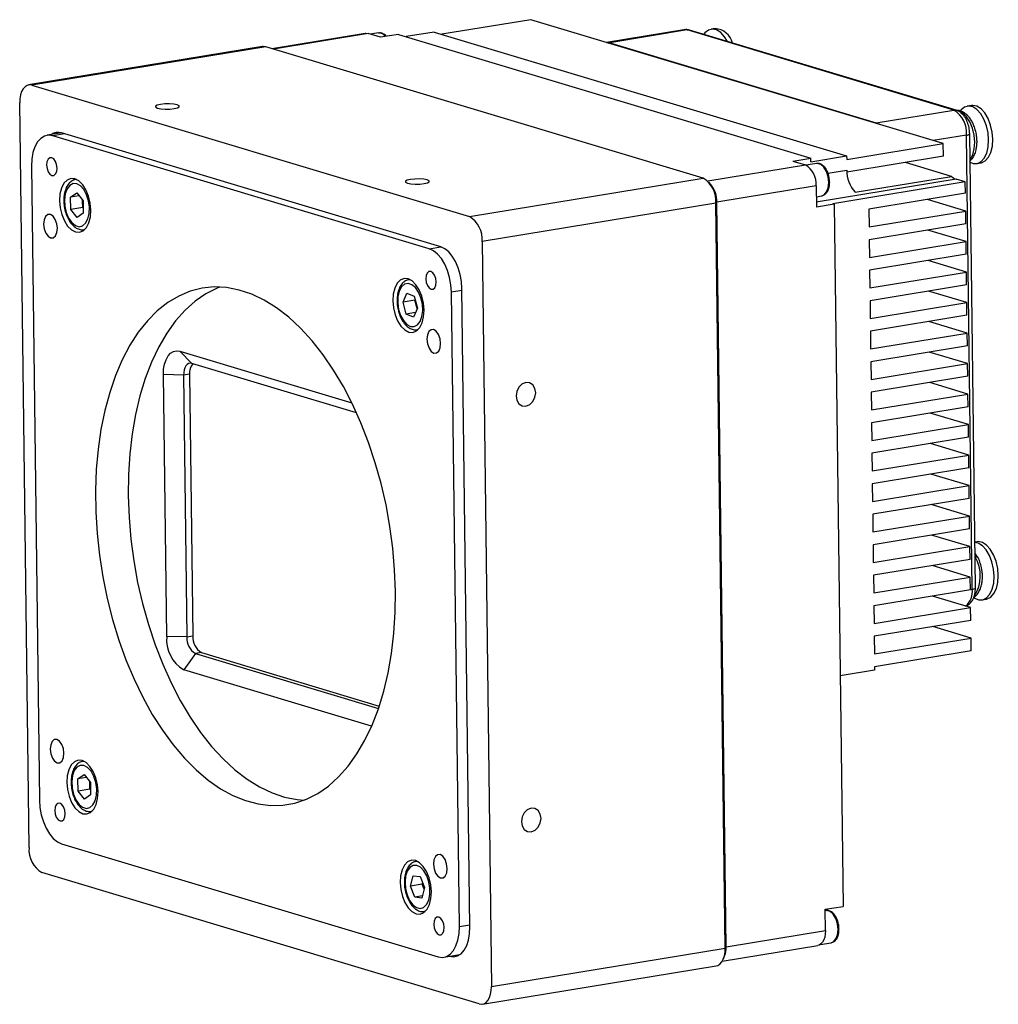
# Model space of a CAD drawing. Header units: millimetres. Extents: x 0 to 15165, y 0 to 902.
# Tile 2 of 5: x 14875 to 15009, y 538 to 674. Entities that reach past the tile are written whole.
import ezdxf

# ---------------------------------------------------------------- set-up
doc = ezdxf.new("R2010")
doc.units = ezdxf.units.MM
doc.layers.add('粗实线', color=7, linetype='Continuous', lineweight=50)

msp = doc.modelspace()

# ---------------------------------------------------------------- linework, layer by layer
at = {"layer": '粗实线', "lineweight": 30}
for p, q in [((14945.203, 673.748), (14932.97, 671.736)), ((15001.907, 656.714), (14945.203, 673.748)), ((14922.442, 671.871), (14909.615, 669.762)), ((14922.818, 671.843), (14909.807, 669.704)), ((14924.536, 671.327), (14922.818, 671.843)), ((14924.276, 671.919), (14923.171, 671.737)), ((14931.919, 672.052), (14928.047, 671.416)), ((14931.919, 672.052), (14988.623, 655.019)), ((14966.254, 672.364), (14955.627, 670.616)), ((14966.704, 672.331), (14956.049, 670.579)), ((15003.362, 661.32), (14966.704, 672.331)), ((15003.662, 661.301), (14967.004, 672.313)), ((14970.559, 672.53), (14969.985, 672.436)), ((14926.995, 671.732), (14924.536, 671.327)), ((14926.995, 671.732), (14983.7, 654.698)), ((14955.895, 670.536), (14956.049, 670.579)), ((14956.049, 670.579), (14992.707, 659.567)), ((14908.305, 670.053), (14876.159, 664.767)), ((14908.755, 670.02), (14876.609, 664.734)), ((14968.897, 651.954), (14908.755, 670.02)), ((14876.609, 664.734), (14936.751, 646.668)), ((14876.21, 559.861), (14874.928, 662.323)), ((14992.707, 659.567), (15003.362, 661.32)), ((15005.785, 661.949), (15005.211, 661.854)), ((14992.553, 659.524), (14992.707, 659.567)), ((14880.67, 658.167), (14878.686, 657.841)), ((14881.068, 658.048), (14879.466, 657.784)), ((14931.245, 642.231), (14879.466, 657.784)), ((14932.809, 642.506), (14880.686, 658.163)), ((15005.117, 657.876), (15000.544, 657.124)), ((15005.899, 595.423), (15005.117, 657.876)), ((15006.326, 595.608), (15005.544, 658.06)), ((14988.63, 654.531), (15001.907, 656.714)), ((15001.929, 654.958), (15001.907, 656.714)), ((14981.241, 654.294), (14983.7, 654.698)), ((14981.241, 654.294), (14982.959, 653.778)), ((14983.706, 654.21), (14983.7, 654.698)), ((14983.706, 654.21), (14988.623, 655.019)), ((14988.623, 655.019), (14988.63, 654.531)), ((15001.929, 654.958), (14988.66, 652.776)), ((15005.521, 654.254), (15005.951, 654.707)), ((14876.551, 653.605), (14877.643, 566.366)), ((14969.522, 651.568), (14982.959, 653.778)), ((14984.502, 653.974), (14983.068, 653.738)), ((14986.051, 652.64), (14988.648, 653.067)), ((15003.061, 652.188), (14996.701, 654.098)), ((15006.509, 653.96), (15007.083, 654.055)), ((14882.725, 651.78), (14882.641, 651.766)), ((14882.672, 651.771), (14882.731, 651.777)), ((14936.751, 646.668), (14968.897, 651.954)), ((15003.681, 651.807), (14984.45, 648.645)), ((14989.784, 650.004), (15003.061, 652.188)), ((15004.941, 651.429), (15003.681, 651.807)), ((14969.963, 651.076), (14969.677, 651.405)), ((14984.422, 650.908), (14970.775, 648.664)), ((14984.422, 650.908), (14984.458, 647.981)), ((15004.941, 651.429), (14986.745, 648.437)), ((15004.96, 649.867), (15004.941, 651.429)), ((14881.929, 649.348), (14882.778, 649.935)), ((14883.09, 649.539), (14881.929, 649.348)), ((14881.95, 647.658), (14881.929, 649.348)), ((14882.778, 649.935), (14883.647, 648.832)), ((14883.579, 648.773), (14883.577, 648.921)), ((14883.581, 648.916), (14883.579, 648.773)), ((14883.589, 647.928), (14883.579, 648.773)), ((14883.647, 648.832), (14883.669, 647.142)), ((14984.44, 649.403), (14985.232, 649.533)), ((14985.232, 649.533), (14985.257, 649.538)), ((15004.96, 649.867), (14991.683, 647.684)), ((15004.991, 647.428), (14999.732, 649.007)), ((14883.589, 647.928), (14881.95, 647.658)), ((14882.82, 646.555), (14881.95, 647.658)), ((14883.66, 647.838), (14883.589, 647.928)), ((14970.651, 648.511), (14938.506, 643.225)), ((14970.651, 648.511), (14970.775, 648.664)), ((14971.934, 546.049), (14970.651, 648.511)), ((14972.057, 546.202), (14970.775, 648.664)), ((14986.917, 648.385), (14984.458, 647.981)), ((14986.917, 648.385), (14986.745, 648.437)), ((14986.917, 648.385), (14988.126, 551.778)), ((14991.683, 647.684), (14991.713, 645.244)), ((14991.713, 645.244), (15004.991, 647.428)), ((15005.013, 645.671), (15004.991, 647.428)), ((14883.669, 647.142), (14882.82, 646.555)), ((14883.776, 644.859), (14883.861, 644.873)), ((14883.826, 644.868), (14883.776, 644.859)), ((14883.865, 644.877), (14883.826, 644.868)), ((15005.013, 645.671), (14991.735, 643.488)), ((15005.043, 643.232), (14999.784, 644.811)), ((14991.735, 643.488), (14991.766, 641.048)), ((14931.245, 642.231), (14932.846, 642.494)), ((14938.506, 643.225), (14939.788, 540.763)), ((14991.766, 641.048), (15005.043, 643.232)), ((15005.065, 641.475), (15005.043, 643.232)), ((15005.065, 641.475), (14991.788, 639.292)), ((14991.788, 639.292), (14991.818, 636.852)), ((15005.096, 639.036), (14999.837, 640.615)), ((14928.547, 638.016), (14928.463, 638.002)), ((14928.493, 638.006), (14928.553, 638.013)), ((14991.818, 636.852), (15005.096, 639.036)), ((15005.118, 637.279), (15005.096, 639.036)), ((14936.833, 548.942), (14935.734, 636.766)), ((15005.118, 637.279), (14991.84, 635.096)), ((14927.63, 634.911), (14928.175, 636.135)), ((14928.175, 636.135), (14929.165, 635.705)), ((14929.165, 635.705), (14929.612, 634.051)), ((14929.269, 635.18), (14929.293, 635.233)), ((14935.737, 636.5), (14934.287, 636.262)), ((14935.378, 549.023), (14934.287, 636.262)), ((15005.148, 634.84), (14999.889, 636.419)), ((14929.269, 635.18), (14927.63, 634.911)), ((14928.076, 633.257), (14927.63, 634.911)), ((14929.612, 634.051), (14929.067, 632.827)), ((14929.493, 634.353), (14929.269, 635.18)), ((14929.588, 633.999), (14929.493, 634.353)), ((14991.84, 635.096), (14991.871, 632.656)), ((14991.871, 632.656), (15005.148, 634.84)), ((15005.17, 633.083), (15005.148, 634.84)), ((14929.351, 633.466), (14928.076, 633.257)), ((14929.067, 632.827), (14928.076, 633.257)), ((15005.17, 633.083), (14991.893, 630.9)), ((15005.201, 630.644), (14999.942, 632.223)), ((14929.671, 631.109), (14929.599, 631.095)), ((14929.599, 631.095), (14929.683, 631.108)), ((14991.893, 630.9), (14991.923, 628.46)), ((14991.923, 628.46), (15005.201, 630.644)), ((15005.223, 628.887), (15005.201, 630.644)), ((15005.223, 628.887), (14991.945, 626.704)), ((14896.927, 628.143), (14920.606, 621.03)), ((14898.591, 626.461), (14896.927, 628.143)), ((15005.253, 626.447), (14999.994, 628.027)), ((14921.253, 619.654), (14898.591, 626.461)), ((14991.945, 626.704), (14991.976, 624.264)), ((14991.976, 624.264), (15005.253, 626.447)), ((15005.275, 624.691), (15005.253, 626.447)), ((14895.135, 588.92), (14894.685, 624.928)), ((14897.47, 624.854), (14894.685, 624.928)), ((14898.289, 624.988), (14897.47, 624.854)), ((14897.47, 624.854), (14897.92, 588.846)), ((14898.289, 624.988), (14898.74, 588.98)), ((15005.275, 624.691), (14991.998, 622.508)), ((15005.306, 622.251), (15000.047, 623.831)), ((14991.998, 622.508), (14992.028, 620.068)), ((14992.028, 620.068), (15005.306, 622.251)), ((15005.328, 620.495), (15005.306, 622.251)), ((15005.328, 620.495), (14992.05, 618.312)), ((15005.358, 618.055), (15000.099, 619.635)), ((14992.05, 618.312), (14992.081, 615.872)), ((14992.081, 615.872), (15005.358, 618.055)), ((15005.38, 616.299), (15005.358, 618.055)), ((15005.38, 616.299), (14992.103, 614.116)), ((15005.411, 613.859), (15000.152, 615.439)), ((14992.103, 614.116), (14992.133, 611.676)), ((14992.133, 611.676), (15005.411, 613.859)), ((15005.433, 612.103), (15005.411, 613.859)), ((15005.433, 612.103), (14992.155, 609.919)), ((15005.464, 609.663), (15000.204, 611.243)), ((14992.155, 609.919), (14992.186, 607.48)), ((14992.186, 607.48), (15005.464, 609.663)), ((15005.485, 607.907), (15005.464, 609.663)), ((15005.485, 607.907), (14992.208, 605.723)), ((15005.516, 605.467), (15000.257, 607.047)), ((14992.208, 605.723), (14992.238, 603.284)), ((14992.238, 603.284), (15005.516, 605.467)), ((15005.538, 603.711), (15005.516, 605.467)), ((15005.538, 603.711), (14992.26, 601.527)), ((15005.569, 601.271), (15000.309, 602.851)), ((14992.26, 601.527), (14992.291, 599.088)), ((15006.536, 601.935), (15006.247, 601.888)), ((14992.291, 599.088), (15005.569, 601.271)), ((15005.591, 599.515), (15005.569, 601.271)), ((15006.683, 599.768), (15006.266, 600.425)), ((15005.591, 599.515), (14992.313, 597.331)), ((15005.621, 597.075), (15000.362, 598.655)), ((14992.313, 597.331), (14992.343, 594.892)), ((14992.343, 594.892), (15005.621, 597.075)), ((15005.643, 595.319), (15005.621, 597.075)), ((15005.643, 595.319), (14992.365, 593.135)), ((15005.642, 595.381), (15005.899, 595.423)), ((15005.674, 592.879), (15000.414, 594.459)), ((15007.26, 593.947), (15007.834, 594.041)), ((14992.365, 593.135), (14992.396, 590.696)), ((14992.396, 590.696), (15005.674, 592.879)), ((15005.696, 591.123), (15005.674, 592.879)), ((15005.696, 591.123), (14992.418, 588.939)), ((15005.726, 588.683), (15000.467, 590.263)), ((14897.92, 588.846), (14895.135, 588.92)), ((14897.92, 588.846), (14898.74, 588.98)), ((14992.418, 588.939), (14992.448, 586.5)), ((14992.448, 586.5), (15005.726, 588.683)), ((15005.748, 586.927), (15005.726, 588.683)), ((14899.09, 586.55), (14897.475, 584.329)), ((14899.91, 586.685), (14899.09, 586.55)), ((14899.09, 586.55), (14924.256, 578.99)), ((14899.91, 586.685), (14924.372, 579.336)), ((15005.748, 586.927), (14992.47, 584.743)), ((14923.319, 576.566), (14897.475, 584.329)), ((14992.476, 584.255), (14987.729, 583.475)), ((14992.47, 584.743), (14992.476, 584.255)), ((14883.726, 571.762), (14883.642, 571.749)), ((14883.673, 571.753), (14883.732, 571.76)), ((14882.93, 569.331), (14883.779, 569.918)), ((14884.091, 569.522), (14882.93, 569.331)), ((14882.952, 567.641), (14882.93, 569.331)), ((14883.779, 569.918), (14884.649, 568.815)), ((14884.58, 568.755), (14884.578, 568.904)), ((14884.583, 568.899), (14884.58, 568.755)), ((14884.591, 567.91), (14882.952, 567.641)), ((14883.821, 566.537), (14882.952, 567.641)), ((14884.591, 567.91), (14884.58, 568.755)), ((14884.661, 567.821), (14884.591, 567.91)), ((14884.649, 568.815), (14884.67, 567.124)), ((14884.67, 567.124), (14883.821, 566.537)), ((14884.778, 564.841), (14884.862, 564.855)), ((14884.827, 564.851), (14884.778, 564.841)), ((14884.867, 564.86), (14884.827, 564.851)), ((14880.685, 560.397), (14932.464, 544.843)), ((14929.412, 557.974), (14929.464, 557.984)), ((14929.548, 557.998), (14929.464, 557.984)), ((14929.464, 557.984), (14929.554, 557.995)), ((14938.107, 538.352), (14877.965, 556.418)), ((14928.639, 554.572), (14929.017, 556.001)), ((14929.017, 556.001), (14930, 555.892)), ((14930, 555.892), (14930.606, 554.355)), ((14930.278, 554.841), (14928.639, 554.572)), ((14929.244, 553.034), (14928.639, 554.572)), ((14930.606, 554.355), (14930.228, 552.926)), ((14930.278, 554.841), (14930.333, 555.048)), ((14930.551, 554.148), (14930.278, 554.841)), ((14930.302, 553.208), (14929.244, 553.034)), ((14930.228, 552.926), (14929.244, 553.034)), ((14985.667, 551.374), (14988.126, 551.778)), ((14985.704, 548.447), (14985.667, 551.374)), ((14930.6, 551.077), (14930.543, 551.069)), ((14930.689, 551.095), (14930.6, 551.077)), ((14930.6, 551.077), (14930.684, 551.091)), ((14985.788, 551.219), (14985.669, 551.2)), ((14985.788, 551.219), (14985.762, 551.215)), ((14935.378, 549.023), (14936.829, 549.261)), ((14972.057, 546.202), (14985.704, 548.447)), ((14939.788, 540.763), (14971.934, 546.049)), ((14971.532, 544.248), (14984.678, 546.41)), ((14971.934, 546.049), (14972.057, 546.202)), ((14984.98, 546.526), (14986.518, 546.779)), ((14933.244, 544.786), (14935.46, 545.151)), ((14971.682, 544.55), (14971.847, 544.954)), ((14938.557, 538.319), (14970.702, 543.605))]:
    msp.add_line(p, q, dxfattribs=at)
at = {"layer": '粗实线', "lineweight": 30, "flags": 128}
for points in [[(14922.442, 671.871), (14922.539, 671.881), (14922.818, 671.843)], [(14966.704, 672.331), (14966.37, 672.376), (14966.254, 672.364)], [(14966.704, 672.331), (14966.865, 672.339), (14967.004, 672.313)], [(14969.129, 671.675), (14968.915, 671.757), (14968.702, 671.803)], [(14972.229, 670.743), (14971.831, 671.402), (14971.307, 671.979), (14970.741, 672.336), (14970.168, 672.452), (14969.625, 672.319), (14969.145, 671.945), (14969.037, 671.813)], [(14955.597, 670.611), (14955.715, 670.623), (14956.049, 670.579)], [(14908.755, 670.02), (14908.42, 670.064), (14908.305, 670.053)], [(14876.609, 664.734), (14876.275, 664.778), (14875.955, 664.709), (14875.661, 664.527), (14875.405, 664.242), (14875.197, 663.862), (14875.045, 663.404), (14874.954, 662.884), (14874.928, 662.323)], [(14894.289, 662.09), (14893.844, 661.983), (14893.61, 661.85), (14893.623, 661.709), (14893.882, 661.584), (14894.347, 661.492), (14894.946, 661.448), (14895.59, 661.459), (14896.179, 661.522), (14896.625, 661.629), (14896.859, 661.763), (14896.845, 661.903), (14896.587, 662.029), (14896.122, 662.12), (14895.522, 662.164), (14894.879, 662.154), (14894.289, 662.09)], [(15003.362, 661.32), (15003.522, 661.327), (15003.663, 661.301)], [(15005.631, 654.505), (15005.963, 655.16), (15006.167, 655.978), (15006.228, 656.903), (15006.143, 657.872), (15005.917, 658.819), (15005.567, 659.68), (15005.115, 660.395), (15004.592, 660.916), (15004.034, 661.208), (15003.836, 661.252)], [(15005.593, 654.136), (15006.041, 653.971), (15006.603, 653.98), (15007.119, 654.235), (15007.556, 654.722), (15007.886, 655.408), (15008.089, 656.252), (15008.151, 657.199), (15008.07, 658.191), (15007.85, 659.165), (15007.505, 660.061), (15007.056, 660.821), (15006.533, 661.397), (15005.967, 661.755), (15005.394, 661.871), (15004.851, 661.737), (15004.371, 661.363), (15004.27, 661.243)], [(15007.083, 654.055), (15007.177, 654.074), (15007.693, 654.33), (15008.129, 654.816), (15008.46, 655.502), (15008.662, 656.346), (15008.725, 657.293), (15008.644, 658.286), (15008.424, 659.26), (15008.079, 660.155), (15007.63, 660.915), (15007.106, 661.492), (15006.541, 661.849), (15005.968, 661.965), (15005.785, 661.949)], [(14992.707, 659.567), (14993.043, 659.41), (14993.13, 659.351)], [(14879.466, 657.784), (14878.886, 657.861), (14878.331, 657.74), (14877.822, 657.426), (14877.378, 656.931), (14877.017, 656.273), (14876.753, 655.478), (14876.596, 654.577), (14876.551, 653.605)], [(14880.064, 653.327), (14880.003, 653.81), (14879.843, 654.253), (14879.608, 654.587), (14879.332, 654.762), (14879.06, 654.751), (14878.831, 654.557), (14878.68, 654.208), (14878.632, 653.757), (14878.692, 653.274), (14878.852, 652.832), (14879.088, 652.498), (14879.363, 652.322), (14879.636, 652.333), (14879.865, 652.528), (14880.015, 652.877), (14880.064, 653.327)], [(14985.257, 649.538), (14985.535, 649.659), (14985.872, 650.046), (14986.087, 650.639), (14986.155, 651.366), (14986.068, 652.141), (14985.836, 652.868), (14985.487, 653.461), (14985.063, 653.849), (14984.616, 653.983), (14984.502, 653.974)], [(14884.701, 647.56), (14884.616, 648.529), (14884.39, 649.476), (14884.039, 650.336), (14883.587, 651.051), (14883.065, 651.572), (14882.507, 651.864), (14881.953, 651.906), (14881.439, 651.696), (14881.002, 651.249), (14880.67, 650.593), (14880.466, 649.775), (14880.405, 648.85), (14880.49, 647.881), (14880.716, 646.934), (14881.066, 646.073), (14881.519, 645.358), (14882.041, 644.837), (14882.599, 644.545), (14883.153, 644.503), (14883.666, 644.713), (14884.104, 645.161), (14884.436, 645.816), (14884.639, 646.634), (14884.701, 647.56)], [(14928.656, 651.767), (14928.21, 651.66), (14927.976, 651.526), (14927.99, 651.386), (14928.248, 651.261), (14928.713, 651.169), (14929.313, 651.125), (14929.956, 651.136), (14930.546, 651.199), (14930.992, 651.306), (14931.225, 651.439), (14931.212, 651.58), (14930.953, 651.705), (14930.489, 651.797), (14929.889, 651.841), (14929.245, 651.83), (14928.656, 651.767)], [(14882.762, 651.173), (14882.257, 651.195), (14881.801, 650.955), (14881.432, 650.474), (14881.186, 649.795), (14881.083, 648.979), (14881.132, 648.097), (14881.329, 647.228), (14881.657, 646.45), (14882.086, 645.832), (14882.579, 645.427), (14883.091, 645.273), (14883.577, 645.384), (14883.994, 645.748), (14884.305, 646.334), (14884.482, 647.091), (14884.51, 647.949), (14884.385, 648.834), (14884.119, 649.667), (14883.736, 650.373), (14883.27, 650.89), (14882.762, 651.173)], [(14880.11, 645.05), (14880.03, 645.688), (14879.819, 646.272), (14879.508, 646.713), (14879.145, 646.944), (14878.785, 646.93), (14878.483, 646.673), (14878.284, 646.212), (14878.22, 645.618), (14878.3, 644.98), (14878.511, 644.396), (14878.822, 643.955), (14879.185, 643.724), (14879.545, 643.738), (14879.848, 643.995), (14880.046, 644.455), (14880.11, 645.05)], [(14934.287, 636.262), (14934.217, 637.269), (14934.036, 638.271), (14933.749, 639.231), (14933.369, 640.112), (14932.91, 640.878), (14932.389, 641.502), (14931.827, 641.958), (14931.245, 642.231)], [(14935.734, 636.766), (14935.667, 637.735), (14935.492, 638.699), (14935.217, 639.622), (14934.852, 640.468), (14934.41, 641.205), (14933.909, 641.805), (14933.369, 642.244), (14932.809, 642.506)], [(14930.523, 633.795), (14930.438, 634.764), (14930.212, 635.711), (14929.861, 636.572), (14929.409, 637.287), (14928.887, 637.808), (14928.329, 638.1), (14927.775, 638.142), (14927.261, 637.932), (14926.824, 637.484), (14926.492, 636.829), (14926.288, 636.011), (14926.227, 635.086), (14926.312, 634.116), (14926.538, 633.169), (14926.889, 632.309), (14927.341, 631.594), (14927.863, 631.073), (14928.421, 630.781), (14928.975, 630.739), (14929.489, 630.949), (14929.926, 631.397), (14930.258, 632.052), (14930.462, 632.87), (14930.523, 633.795)], [(14932.186, 637.67), (14932.126, 638.153), (14931.966, 638.596), (14931.73, 638.93), (14931.455, 639.105), (14931.182, 639.094), (14930.953, 638.9), (14930.803, 638.551), (14930.754, 638.1), (14930.815, 637.617), (14930.975, 637.175), (14931.21, 636.841), (14931.486, 636.665), (14931.758, 636.676), (14931.987, 636.871), (14932.138, 637.22), (14932.186, 637.67)], [(14926.585, 595.12), (14926.476, 598.081), (14926.223, 601.065), (14925.827, 604.051), (14925.293, 607.017), (14924.623, 609.944), (14923.822, 612.81), (14922.896, 615.595), (14921.851, 618.28), (14920.695, 620.846), (14919.435, 623.276), (14918.081, 625.551), (14916.642, 627.656), (14915.128, 629.576), (14913.55, 631.298), (14911.918, 632.81), (14910.245, 634.101), (14908.542, 635.162), (14906.821, 635.985), (14905.093, 636.565), (14903.372, 636.898), (14901.669, 636.982), (14899.996, 636.815), (14898.365, 636.399), (14896.787, 635.737), (14895.274, 634.834), (14893.836, 633.695), (14892.482, 632.33), (14891.224, 630.747), (14890.068, 628.957), (14889.024, 626.974), (14888.099, 624.81), (14887.3, 622.482), (14886.631, 620.005), (14886.098, 617.397), (14885.704, 614.676), (14885.452, 611.862), (14885.344, 608.973), (14885.381, 606.031), (14885.562, 603.056), (14885.887, 600.069), (14886.352, 597.09), (14886.955, 594.141), (14887.691, 591.242), (14888.555, 588.414), (14889.541, 585.676), (14890.643, 583.048), (14891.852, 580.548), (14893.16, 578.194), (14894.558, 576.002), (14896.035, 573.988), (14897.583, 572.165), (14899.189, 570.546), (14900.843, 569.144), (14902.533, 567.967), (14904.247, 567.024), (14905.972, 566.322), (14907.698, 565.865), (14909.412, 565.656), (14911.101, 565.698), (14912.755, 565.989), (14914.361, 566.529), (14915.907, 567.312), (14917.385, 568.334), (14918.782, 569.587), (14920.089, 571.063), (14921.297, 572.751), (14922.397, 574.639), (14923.383, 576.714), (14924.246, 578.962), (14924.981, 581.367), (14925.582, 583.911), (14926.046, 586.578), (14926.369, 589.348), (14926.549, 592.202), (14926.585, 595.12)], [(14902.415, 636.976), (14902.077, 636.84), (14900.53, 636.057), (14899.053, 635.035), (14897.656, 633.782), (14896.348, 632.306), (14895.14, 630.618), (14894.04, 628.73), (14893.054, 626.655), (14892.191, 624.407), (14891.456, 622.002), (14890.855, 619.457), (14890.391, 616.791), (14890.068, 614.021), (14889.888, 611.167), (14889.853, 608.249)], [(14927.678, 632.361), (14928.143, 631.841), (14928.651, 631.555), (14929.156, 631.53), (14929.614, 631.767), (14929.983, 632.245), (14930.232, 632.921), (14930.337, 633.737), (14930.29, 634.618), (14930.094, 635.487), (14929.768, 636.267), (14929.339, 636.888), (14928.847, 637.295), (14928.335, 637.452), (14927.848, 637.345), (14927.43, 636.984), (14927.118, 636.4), (14926.939, 635.646), (14926.91, 634.788), (14927.032, 633.903), (14927.296, 633.069), (14927.678, 632.361)], [(14929.493, 634.353), (14929.55, 634.17), (14929.603, 634.032)], [(14932.806, 629.221), (14932.726, 629.859), (14932.515, 630.443), (14932.204, 630.884), (14931.84, 631.115), (14931.48, 631.101), (14931.178, 630.844), (14930.98, 630.383), (14930.915, 629.789), (14930.995, 629.151), (14931.206, 628.567), (14931.517, 628.126), (14931.881, 627.895), (14932.241, 627.909), (14932.543, 628.165), (14932.741, 628.626), (14932.806, 629.221)], [(14894.685, 624.928), (14894.719, 625.676), (14894.84, 626.369), (14895.044, 626.981), (14895.321, 627.487), (14895.662, 627.868), (14896.054, 628.109), (14896.481, 628.202), (14896.927, 628.143)], [(14898.591, 626.461), (14898.368, 626.491), (14898.154, 626.444), (14897.958, 626.323), (14897.788, 626.133), (14897.649, 625.88), (14897.547, 625.574), (14897.487, 625.228), (14897.47, 624.854)], [(14944.498, 623.822), (14943.982, 623.614), (14943.548, 623.193), (14943.261, 622.623), (14943.166, 621.99), (14943.276, 621.39), (14943.576, 620.916), (14944.019, 620.639), (14944.538, 620.602), (14945.054, 620.81), (14945.489, 621.231), (14945.775, 621.801), (14945.87, 622.434), (14945.76, 623.034), (14945.46, 623.508), (14945.017, 623.785), (14944.498, 623.822)], [(14889.853, 608.249), (14889.962, 605.288), (14890.215, 602.304), (14890.61, 599.318), (14891.144, 596.352), (14891.814, 593.425), (14892.615, 590.559), (14893.541, 587.774), (14894.586, 585.089), (14895.742, 582.522), (14897.002, 580.093), (14898.356, 577.818), (14899.795, 575.713), (14901.309, 573.793), (14902.887, 572.071), (14904.519, 570.559), (14906.192, 569.268), (14907.895, 568.207), (14909.617, 567.384), (14911.344, 566.803), (14913.065, 566.47), (14914.022, 566.393)], [(15006.129, 594.256), (15006.218, 594.196), (15006.792, 593.958), (15007.354, 593.966), (15007.87, 594.222), (15008.307, 594.708), (15008.637, 595.395), (15008.84, 596.238), (15008.902, 597.186), (15008.821, 598.178), (15008.601, 599.152), (15008.256, 600.047), (15007.807, 600.807), (15007.284, 601.384), (15006.718, 601.742), (15006.248, 601.855)], [(15007.834, 594.041), (15007.928, 594.061), (15008.444, 594.316), (15008.881, 594.803), (15009.211, 595.489), (15009.413, 596.333), (15009.476, 597.28), (15009.395, 598.272), (15009.175, 599.247), (15008.83, 600.142), (15008.381, 600.902), (15007.858, 601.479), (15007.292, 601.836), (15006.719, 601.952), (15006.536, 601.935)], [(14881.014, 572.839), (14880.934, 573.477), (14880.723, 574.061), (14880.412, 574.502), (14880.049, 574.733), (14879.689, 574.719), (14879.386, 574.462), (14879.188, 574.001), (14879.124, 573.407), (14879.203, 572.769), (14879.415, 572.185), (14879.726, 571.744), (14880.089, 571.513), (14880.449, 571.527), (14880.751, 571.784), (14880.95, 572.244), (14881.014, 572.839)], [(14885.702, 567.542), (14885.617, 568.511), (14885.392, 569.458), (14885.041, 570.319), (14884.589, 571.034), (14884.066, 571.555), (14883.509, 571.847), (14882.954, 571.889), (14882.441, 571.679), (14882.003, 571.231), (14881.671, 570.576), (14881.468, 569.758), (14881.406, 568.832), (14881.491, 567.863), (14881.717, 566.916), (14882.068, 566.056), (14882.52, 565.341), (14883.043, 564.82), (14883.6, 564.528), (14884.154, 564.486), (14884.668, 564.696), (14885.105, 565.143), (14885.437, 565.799), (14885.641, 566.617), (14885.702, 567.542)], [(14883.764, 571.155), (14883.259, 571.177), (14882.802, 570.937), (14882.434, 570.456), (14882.187, 569.778), (14882.084, 568.961), (14882.133, 568.079), (14882.33, 567.211), (14882.658, 566.433), (14883.088, 565.814), (14883.58, 565.41), (14884.093, 565.256), (14884.579, 565.366), (14884.996, 565.731), (14885.307, 566.317), (14885.484, 567.073), (14885.511, 567.932), (14885.386, 568.817), (14885.121, 569.649), (14884.738, 570.356), (14884.272, 570.873), (14883.764, 571.155)], [(14877.643, 566.366), (14877.712, 565.359), (14877.894, 564.356), (14878.18, 563.396), (14878.56, 562.516), (14879.019, 561.749), (14879.54, 561.126), (14880.102, 560.669), (14880.685, 560.397)], [(14881.175, 564.527), (14881.115, 565.01), (14880.954, 565.453), (14880.719, 565.787), (14880.444, 565.962), (14880.171, 565.952), (14879.942, 565.757), (14879.792, 565.408), (14879.743, 564.957), (14879.803, 564.474), (14879.964, 564.032), (14880.199, 563.698), (14880.474, 563.523), (14880.747, 563.533), (14880.976, 563.728), (14881.126, 564.077), (14881.175, 564.527)], [(14945.231, 565.273), (14944.715, 565.065), (14944.28, 564.644), (14943.994, 564.073), (14943.898, 563.44), (14944.009, 562.841), (14944.309, 562.367), (14944.752, 562.09), (14945.271, 562.052), (14945.787, 562.26), (14946.221, 562.681), (14946.508, 563.252), (14946.603, 563.885), (14946.493, 564.484), (14946.193, 564.958), (14945.75, 565.235), (14945.231, 565.273)], [(14931.524, 553.778), (14931.439, 554.747), (14931.214, 555.694), (14930.863, 556.554), (14930.411, 557.269), (14929.888, 557.79), (14929.331, 558.082), (14928.776, 558.124), (14928.263, 557.914), (14927.825, 557.467), (14927.493, 556.811), (14927.29, 555.993), (14927.229, 555.068), (14927.314, 554.099), (14927.539, 553.152), (14927.89, 552.291), (14928.342, 551.576), (14928.865, 551.055), (14929.422, 550.763), (14929.977, 550.721), (14930.49, 550.931), (14930.928, 551.379), (14931.259, 552.034), (14931.463, 552.852), (14931.524, 553.778)], [(14933.709, 557.01), (14933.63, 557.648), (14933.418, 558.232), (14933.107, 558.673), (14932.744, 558.904), (14932.384, 558.89), (14932.082, 558.633), (14931.883, 558.172), (14931.819, 557.578), (14931.899, 556.94), (14932.11, 556.356), (14932.421, 555.915), (14932.784, 555.684), (14933.145, 555.698), (14933.447, 555.955), (14933.645, 556.415), (14933.709, 557.01)], [(14931.326, 554.276), (14931.183, 555.158), (14930.902, 555.979), (14930.507, 556.666), (14930.033, 557.156), (14929.523, 557.408), (14929.022, 557.397), (14928.574, 557.126), (14928.219, 556.619), (14927.989, 555.92), (14927.904, 555.091), (14927.972, 554.207), (14928.186, 553.345), (14928.528, 552.583), (14928.967, 551.988), (14929.465, 551.613), (14929.976, 551.491), (14930.456, 551.633), (14930.862, 552.027), (14931.158, 552.637), (14931.317, 553.409), (14931.326, 554.276)], [(14933.298, 548.87), (14933.237, 549.353), (14933.077, 549.796), (14932.842, 550.13), (14932.566, 550.305), (14932.294, 550.295), (14932.065, 550.1), (14931.914, 549.751), (14931.866, 549.3), (14931.926, 548.817), (14932.086, 548.375), (14932.322, 548.041), (14932.597, 547.866), (14932.87, 547.876), (14933.099, 548.071), (14933.249, 548.42), (14933.298, 548.87)], [(14987.441, 548.612), (14987.354, 549.386), (14987.122, 550.114), (14986.773, 550.707), (14986.349, 551.094), (14985.902, 551.229), (14985.788, 551.219)], [(14932.464, 544.843), (14933.043, 544.766), (14933.599, 544.887), (14934.108, 545.201), (14934.551, 545.697), (14934.912, 546.355), (14935.176, 547.149), (14935.334, 548.05), (14935.378, 549.023)], [(14934.03, 544.923), (14934.588, 544.849), (14935.121, 544.965), (14935.611, 545.268), (14936.037, 545.744), (14936.384, 546.376), (14936.638, 547.14), (14936.79, 548.007), (14936.833, 548.942)], [(14986.518, 546.779), (14986.821, 546.904), (14987.158, 547.291), (14987.373, 547.885), (14987.441, 548.612)], [(14985.704, 548.447), (14985.682, 547.979), (14985.607, 547.546), (14985.48, 547.164), (14985.306, 546.847), (14985.093, 546.609), (14984.848, 546.458), (14984.678, 546.41)], [(14970.702, 543.605), (14970.907, 543.663), (14971.201, 543.844), (14971.456, 544.13), (14971.665, 544.51), (14971.817, 544.968), (14971.908, 545.488), (14971.934, 546.049)], [(14938.107, 538.352), (14938.441, 538.307), (14938.761, 538.377), (14939.055, 538.558), (14939.311, 538.844), (14939.519, 539.224), (14939.671, 539.682), (14939.762, 540.202), (14939.788, 540.763)]]:
    msp.add_lwpolyline(points, dxfattribs=at)
at = {"layer": '粗实线', "lineweight": 30}
for centre, radius, start, end in [((14924.322, 670.812), 1.107, 34.64068, 92.38545), ((14970.353, 669.858), 2.68, 14.46885, 85.59198), ((15001.488, 658.196), 3.643, 354.96694, 59.04223), ((14880.199, 656.62), 1.618, 72.46427, 125.62991), ((15005.139, 658.412), 0.536, 267.65373, 319.08776), ((14981.397, 651.174), 3.036, 354.96694, 59.04222), ((14993.112, 652.98), 4.465, 178.88023, 221.80294), ((14967.023, 648.83), 3.643, 354.96688, 59.04228), ((15004.175, 653.307), 1.579, 225.1314, 251.74216), ((14966.948, 648.718), 3.827, 359.18728, 38.02836), ((14886.243, 648.811), 2.664, 180.82253, 193.80966), ((14934.877, 643.544), 3.643, 354.96688, 59.04228), ((14932.081, 635.05), 2.68, 185.6665, 195.06586), ((14900.289, 625.15), 2.006, 140.80473, 184.63087), ((15001.731, 597.246), 5.271, 327.94573, 29.58396), ((15003.358, 595.076), 2.564, 309.1749, 7.78532), ((15005.921, 595.959), 0.536, 267.65549, 319.08291), ((14899.974, 588.494), 4.857, 174.9669, 239.04225), ((14900.34, 588.633), 2.429, 174.96696, 239.0422), ((14901.159, 588.767), 2.429, 174.96696, 239.0422), ((14887.244, 568.794), 2.664, 180.82261, 193.80966), ((14879.839, 559.542), 3.643, 174.96688, 239.04228), ((14933.044, 555.026), 2.642, 183.63379, 199.36885), ((14968.839, 546.102), 3.22, 339.10864, 1.79275)]:
    msp.add_arc(centre, radius, start, end, dxfattribs=at)
for points, knots in [([(14925.332, 671.458), (14925.322, 671.472), (14925.19, 671.664), (14924.877, 671.84), (14924.495, 671.971), (14924.305, 671.905), (14924.253, 671.887)], [0, 0, 0, 0, 0.0359947, 0.4871316, 0.8612807, 1, 1, 1, 1]), ([(14967.004, 672.313), (14966.843, 672.355), (14966.59, 672.42), (14966.34, 672.356), (14966.25, 672.333)], [0, 0, 0, 0, 0.6404694, 1, 1, 1, 1]), ([(15005.544, 658.06), (15005.538, 658.208), (15005.52, 658.625), (15005.374, 659.319), (15005.065, 660.081), (15004.635, 660.694), (15004.154, 661.11), (15003.808, 661.245), (15003.662, 661.301)], [0, 0, 0, 0, 0.1048732, 0.2976679, 0.4936948, 0.6969733, 0.8725649, 1, 1, 1, 1]), ([(15006.469, 657.941), (15006.406, 658.242), (15006.319, 658.663), (15006.107, 659.241), (15005.896, 659.699), (15005.596, 660.181), (15005.237, 660.606), (15004.816, 660.956), (15004.339, 661.184), (15003.967, 661.291), (15003.772, 661.265), (15003.751, 661.262)], [0, 0, 0, 0, 0.1737528, 0.2439851, 0.3589807, 0.4757853, 0.5993114, 0.7264785, 0.8551904, 0.9842094, 1, 1, 1, 1]), ([(15005.933, 654.689), (15006.033, 654.848), (15006.246, 655.19), (15006.427, 655.781), (15006.525, 656.364), (15006.557, 656.918), (15006.54, 657.439), (15006.49, 657.79), (15006.469, 657.941)], [0, 0, 0, 0, 0.1883545, 0.404337, 0.5698382, 0.7095568, 0.8750521, 1, 1, 1, 1]), ([(15005.929, 654.692), (15005.898, 654.649), (15005.83, 654.555), (15005.702, 654.523), (15005.631, 654.505)], [0, 0, 0, 0, 0.4452681, 1, 1, 1, 1]), ([(14986.213, 652.037), (14986.191, 652.172), (14986.129, 652.543), (14985.887, 653.092), (14985.532, 653.596), (14985.116, 653.897), (14984.747, 654.023), (14984.551, 653.962), (14984.496, 653.944)], [0, 0, 0, 0, 0.12132399, 0.33335959, 0.54834655, 0.74540554, 0.92829273, 1, 1, 1, 1]), ([(14882.684, 651.743), (14882.581, 651.734), (14882.289, 651.708), (14881.872, 651.425), (14881.473, 650.961), (14881.181, 650.328), (14881.008, 649.558), (14880.97, 648.695), (14881.071, 647.807), (14881.304, 646.95), (14881.656, 646.174), (14882.115, 645.529), (14882.644, 645.074), (14883.205, 644.856), (14883.62, 644.799), (14883.813, 644.875), (14883.839, 644.885)], [0, 0, 0, 0, 0.0399133, 0.1128843, 0.1865689, 0.2651304, 0.3473126, 0.4298913, 0.5121475, 0.5944459, 0.6772219, 0.7610526, 0.8464051, 0.9195124, 0.9895067, 1, 1, 1, 1]), ([(14985.259, 649.566), (14985.36, 649.586), (14985.608, 649.635), (14985.915, 649.949), (14986.165, 650.42), (14986.291, 651.037), (14986.308, 651.609), (14986.235, 651.939), (14986.213, 652.037)], [0, 0, 0, 0, 0.1246755, 0.3073934, 0.4989683, 0.7042619, 0.9119597, 1, 1, 1, 1]), ([(14928.508, 637.977), (14928.409, 637.97), (14928.122, 637.949), (14927.705, 637.67), (14927.305, 637.211), (14927.01, 636.582), (14926.833, 635.815), (14926.792, 634.954), (14926.889, 634.065), (14927.119, 633.208), (14927.401, 632.568), (14927.61, 632.246), (14927.676, 632.144)], [0, 0, 0, 0, 0.0536111, 0.1559619, 0.2591336, 0.3690859, 0.4842282, 0.6000104, 0.7153368, 0.8307031, 0.9467236, 1, 1, 1, 1]), ([(14927.676, 632.144), (14927.758, 632.034), (14927.997, 631.712), (14928.44, 631.329), (14928.997, 631.097), (14929.431, 631.035), (14929.645, 631.117), (14929.689, 631.134)], [0, 0, 0, 0, 0.1524695, 0.4446004, 0.6966683, 0.9373804, 1, 1, 1, 1]), ([(15006.672, 599.753), (15006.667, 599.772), (15006.653, 599.83), (15006.524, 599.867), (15006.383, 599.854), (15006.315, 599.848)], [0, 0, 0, 0, 0.20057583, 0.61410762, 1, 1, 1, 1]), ([(15007.217, 598.11), (15007.155, 598.41), (15007.067, 598.831), (15006.871, 599.377), (15006.751, 599.62), (15006.683, 599.758)], [0, 0, 0, 0, 0.515064, 0.7232558, 1, 1, 1, 1]), ([(15006.104, 594.3), (15006.15, 594.323), (15006.372, 594.439), (15006.668, 594.8), (15006.985, 595.346), (15007.177, 595.949), (15007.274, 596.533), (15007.306, 597.087), (15007.289, 597.607), (15007.239, 597.959), (15007.217, 598.11)], [0, 0, 0, 0, 0.0426205, 0.2070381, 0.3665671, 0.5351262, 0.6642889, 0.7733291, 0.9024874, 1, 1, 1, 1]), ([(15005.015, 593.077), (15005.015, 593.077), (15005.206, 593.114), (15005.524, 593.377), (15005.913, 593.817), (15006.18, 594.411), (15006.314, 595.025), (15006.322, 595.445), (15006.326, 595.608)], [0, 0, 0, 0, 0.00022033, 0.20139325, 0.40081328, 0.61566161, 0.85139974, 1, 1, 1, 1]), ([(14883.685, 571.725), (14883.582, 571.716), (14883.291, 571.691), (14882.873, 571.407), (14882.475, 570.943), (14882.183, 570.311), (14882.009, 569.54), (14881.972, 568.678), (14882.073, 567.789), (14882.305, 566.932), (14882.657, 566.156), (14883.116, 565.511), (14883.646, 565.057), (14884.206, 564.839), (14884.621, 564.781), (14884.815, 564.857), (14884.84, 564.867)], [0, 0, 0, 0, 0.03991317, 0.11288422, 0.18656883, 0.26513063, 0.34731249, 0.4298912, 0.51214771, 0.59444579, 0.67722181, 0.76105275, 0.84640511, 0.91951246, 0.98950671, 1, 1, 1, 1]), ([(14929.401, 557.945), (14929.282, 557.921), (14928.978, 557.86), (14928.57, 557.524), (14928.201, 557.013), (14927.942, 556.337), (14927.806, 555.533), (14927.809, 554.656), (14927.949, 553.771), (14928.217, 552.932), (14928.602, 552.19), (14929.074, 551.608), (14929.599, 551.229), (14930.096, 551.043), (14930.402, 551.076), (14930.522, 551.089)], [0, 0, 0, 0, 0.0487005, 0.1237022, 0.2011327, 0.2837611, 0.3691608, 0.4544218, 0.5394177, 0.6246119, 0.710431, 0.7975275, 0.8770794, 0.9516722, 1, 1, 1, 1]), ([(14987.424, 549.647), (14987.418, 549.675), (14987.366, 549.936), (14987.147, 550.376), (14986.791, 550.871), (14986.37, 551.158), (14986.002, 551.271), (14985.812, 551.205), (14985.76, 551.187)], [0, 0, 0, 0, 0.02776021, 0.26386636, 0.50346508, 0.72158443, 0.92438417, 1, 1, 1, 1]), ([(14986.523, 546.809), (14986.623, 546.825), (14986.87, 546.865), (14987.183, 547.169), (14987.436, 547.632), (14987.557, 548.121), (14987.566, 548.448), (14987.569, 548.549)], [0, 0, 0, 0, 0.154538, 0.3857721, 0.6266365, 0.8854194, 1, 1, 1, 1]), ([(14987.568, 548.771), (14987.565, 548.86), (14987.552, 549.156), (14987.477, 549.445), (14987.424, 549.647)], [0, 0, 0, 0, 0.3020187, 1, 1, 1, 1]), ([(14987.569, 548.549), (14987.572, 548.589), (14987.578, 548.661), (14987.571, 548.737), (14987.568, 548.771)], [0, 0, 0, 0, 0.55159789, 1, 1, 1, 1])]:
    msp.add_open_spline(points, degree=3, knots=knots, dxfattribs=at)

doc.saveas('drawing.dxf')
